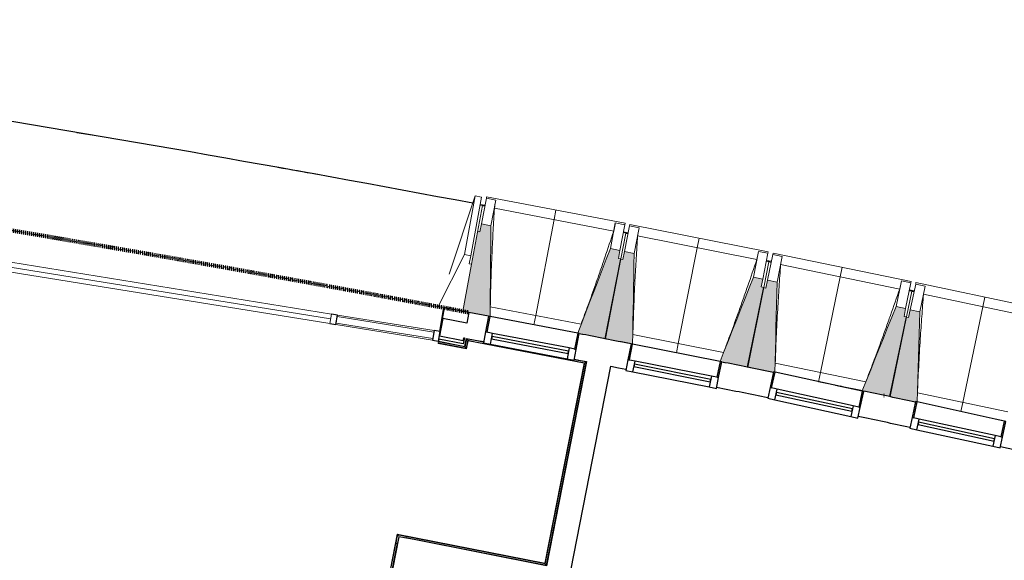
# Model space of a CAD drawing. Header units: millimetres. Extents: x 1293 to 60335, y -36590 to 4541.
# Tile 64 of 65: x 40533 to 46607, y -18051 to -14713. Entities that reach past the tile are written whole.
import ezdxf

# ---------------------------------------------------------------- set-up
doc = ezdxf.new("R2010")
doc.units = ezdxf.units.MM
doc.linetypes.add('Tiret', pattern=[2.5, 1.25, -1.25])
doc.layers.add('A-AREA', color=4, linetype='Tiret', lineweight=100, true_color=0x00ffff)
doc.layers.add('A-GLAZ', color=7, linetype='Continuous', lineweight=25, true_color=0x5c63b1)
for name, color, linetype, lineweight in [('A-FLOR-HRAL', 7, 'Continuous', 18), ('BATIEMENT', 7, 'Continuous', 18), ('BATIMENT', 7, 'Continuous', 25), ('ELEMENTS DETAILS', 7, 'Continuous', 18), ('EQP SPE', 7, 'Continuous', 18), ('FENETRES', 7, 'Continuous', 25), ('GEN', 7, 'Continuous', 18), ('SOLS', 7, 'Continuous', 25)]:
    doc.layers.add(name, color=color, linetype=linetype, lineweight=lineweight)

# ---------------------------------------------------------------- blocks, each defined once
blk = doc.blocks.new('Panneau système - Vitré-441912-2021_015_1111_DCE_1_50_N0 FINI_CVC_PAC')
at = {"layer": 'BATIEMENT'}
for p, q in [((301.8, 20), (-301.8, 20)), ((-301.8, 20), (-301.8, -20)), ((301.8, -20), (301.8, 20)), ((-301.8, -20), (301.8, -20))]:
    blk.add_line(p, q, dxfattribs=at)
blk = doc.blocks.new('Meneau rectangulaire - AWS60_60x70-441910-2021_015_1111_DCE_1_50_N0 FINI_CVC_PAC')
at = {"layer": 'BATIMENT', "lineweight": 18}
for p, q in [((4150.1, -16632.7), (3554.2, -16536.4)), ((4140.5, -16692), (3544.6, -16595.6))]:
    blk.add_line(p, q, dxfattribs=at)
blk = doc.blocks.new('Meneau rectangulaire - AWS60_60x38-368963-2021_015_1111_DCE_1_50_N0 FINI_CVC_PAC')
at = {"layer": 'BATIMENT'}
for p, q in [((0, 30), (-38, 30)), ((-38, 30), (-38, -30)), ((-38, -30), (0, -30))]:
    blk.add_line(p, q, dxfattribs=at)
blk = doc.blocks.new('Meneau rectangulaire - AWS60_60x38-368964-2021_015_1111_DCE_1_50_N0 FINI_CVC_PAC')
at = {"layer": 'BATIMENT'}
for p, q in [((-38, 30), (0, 30)), ((-38, -30), (-38, 30)), ((0, 30), (0, -30)), ((0, -30), (-38, -30))]:
    blk.add_line(p, q, dxfattribs=at)
blk = doc.blocks.new('12_CORNIERE HABILLAGE - 12_CORNIERE HABILLAGE-370872-2021_015_1111_DCE_1_50_N0 FINI_CVC_PAC')
at = {"layer": 'GEN', "color": 8, "true_color": 0x808080}
for p, q in [((3442.1, 150.4), (3442.1, 0)), ((3444.1, 0), (3444.1, 150.4)), ((3442.1, 0), (3444.1, 0))]:
    blk.add_line(p, q, dxfattribs=at)
blk = doc.blocks.new('XXX_VIDE FENETRE - 550-377501-2021_015_1111_DCE_1_50_N0 FINI_CVC_PAC')
at = {"layer": 'A-GLAZ'}
for p, q in [((240, -120), (-240, -120)), ((-240, -120), (-240, -135)), ((240, -135), (240, -120)), ((-240, -135), (240, -135))]:
    blk.add_line(p, q, dxfattribs=at)
at = {"layer": 'FENETRES'}
for p, q in [((-285, 0), (-285, -100)), ((-275, 0), (-285, 0)), ((275, 0), (-275, 0)), ((-275, -100), (-275, 0)), ((285, 0), (275, 0)), ((275, 0), (275, -100)), ((285, -100), (285, 0)), ((-285, -100), (-275, -100)), ((-240, -100), (-285, -100)), ((-285, -100), (-285, -167.5)), ((-240, -167.5), (-240, -100)), ((240, -100), (-240, -100)), ((240, -100), (240, -167.5)), ((285, -100), (240, -100)), ((275, -100), (285, -100)), ((285, -167.5), (285, -100)), ((-285, -167.5), (-240, -167.5)), ((-240, -167.5), (240, -167.5)), ((240, -167.5), (285, -167.5))]:
    blk.add_line(p, q, dxfattribs=at)
blk = doc.blocks.new('51_2V_PV_MV_XX_XX - Type 1-413066-2021_015_1111_DCE_1_50_N0 FINI_CVC_PAC')
at = {"layer": 'BATIMENT', "lineweight": 18, "true_color": 0x808080}
blk.add_hatch(color=8, dxfattribs=at).paths.add_polyline_path([(-927.7, 34), (-927.7, 34), (-878.2, 34)])
at = {"layer": 'ELEMENTS DETAILS'}
for p, q in [((-1001.7, 34), (-1001.7, 94)), ((-1001.7, 94), (1001.7, 94)), ((1001.7, 64), (-1001.7, 64)), ((1001.7, 94), (1001.7, 34)), ((1001.7, 34), (-1001.7, 34))]:
    blk.add_line(p, q, dxfattribs=at)
blk = doc.blocks.new('Garde-corps - Garde-corps-512326-2021_015_1111_DCE_1_50_N0 FINI_CVC_PAC')
at = {"layer": 'A-FLOR-HRAL'}
for p, q in [((4176, -16708), (4177.4, -16701)), ((4178, -16698), (4177.4, -16701)), ((4177.4, -16701), (4342.2, -16733.6)), ((4342.2, -16733.6), (4351.7, -16684)), ((4347.9, -16742), (4357.3, -16692.3)), ((4349.3, -16744), (4358.7, -16694.4)), ((4350.6, -16746), (4360, -16696.3)), ((4351.7, -16684), (4455.2, -16704)), ((4351.7, -16684), (4361.5, -16685.9)), ((4360, -16696.3), (5075.3, -16834.5)), ((4175.7, -16709.7), (4175.4, -16711.3)), ((4175.4, -16711.3), (4350.6, -16746)), ((4175.7, -16709.7), (4176, -16708)), ((4175.7, -16709.7), (4349.3, -16744)), ((4176, -16708), (4347.9, -16742)), ((4347.9, -16742), (4342.2, -16733.6)), ((5014.9, -16812.1), (5087.7, -16826.2)), ((5077.8, -16824.3), (5087.7, -16826.2)), ((5075.3, -16834.5), (4833.2, -18069.1)), ((5077.3, -16833.2), (4834.6, -18071.1)), ((5079.3, -16831.8), (4835.9, -18073.1)), ((5087.7, -16826.2), (4841.5, -18081.5)), ((3922.5, -17889), (3699.7, -19015.7)), ((3923.8, -17890.9), (3701.3, -19016)), ((3925.2, -17893), (3703, -19016.3)), ((4833.2, -18069.1), (3922.5, -17889)), ((4834.6, -18071.1), (3923.8, -17890.9)), ((4835.9, -18073.1), (3925.2, -17893)), ((3925.2, -17893), (3927.6, -17896.6)), ((4841.5, -18081.5), (3975.9, -17910.3)), ((3921.9, -17946.5), (3710, -19017.7)), ((4835.9, -18073.1), (4841.5, -18081.5)), ((3699.7, -19015.7), (3701.3, -19016)), ((3703, -19016.3), (3701.3, -19016)), ((3710, -19017.7), (3703, -19016.3)), ((3710, -19017.7), (3712.9, -19018.3))]:
    blk.add_line(p, q, dxfattribs=at)
at = {"layer": 'A-FLOR-HRAL', "flags": 128}
for points in [[(4357.3, -16692.3), (4354.5, -16688.2), (4351.7, -16684)], [(5087.7, -16826.2), (5087.8, -16826.1), (5088.1, -16825.9), (5088.6, -16825.6), (5089.2, -16825.2), (5089.8, -16824.7), (5090.5, -16824.3), (5091.2, -16823.9)], [(5075.3, -16834.5), (5075.3, -16834.5), (5075.4, -16834.4), (5075.6, -16834.3), (5075.8, -16834.2), (5076.1, -16834), (5076.3, -16833.9), (5076.6, -16833.7), (5076.8, -16833.5), (5077, -16833.4), (5077.3, -16833.2)], [(5079.3, -16831.8), (5083.5, -16829), (5087.7, -16826.2)]]:
    blk.add_lwpolyline(points, dxfattribs=at)
at = {"layer": 'A-FLOR-HRAL'}
for radius, start, end in [(137273, 78.911, 79.217912), (137271.2, 78.911727, 79.217185)]:
    blk.add_arc((-21322.9, -151541.9), radius, start, end, dxfattribs=at)
for points, knots in [([(4351.7, -16684), (4351.7, -16684), (4351.7, -16684), (4351.6, -16683.9), (4351.6, -16683.9), (4351.5, -16683.8), (4351.5, -16683.7), (4351.4, -16683.6), (4351.4, -16683.5), (4351.3, -16683.4), (4351.2, -16683.3), (4351.1, -16683.2), (4351, -16683), (4350.9, -16682.9), (4350.8, -16682.8), (4350.7, -16682.6), (4350.6, -16682.5), (4350.5, -16682.3), (4350.4, -16682.1), (4350.1, -16681.7), (4349.7, -16681.2), (4349.4, -16680.7), (4349.3, -16680.5)], [0, 0, 0, 0, 0.071429, 0.107143, 0.142857, 0.178571, 0.214286, 0.25, 0.285714, 0.321429, 0.357143, 0.392857, 0.428571, 0.464286, 0.5, 0.535714, 0.571429, 0.607143, 0.642857, 0.714286, 0.857143, 1, 1, 1, 1]), ([(4360, -16696.3), (4360, -16696.3), (4360, -16696.3), (4360, -16696.2), (4359.9, -16696.1), (4359.8, -16695.9), (4359.7, -16695.8), (4359.5, -16695.6), (4359.4, -16695.3), (4359.2, -16695.1), (4359.1, -16694.9), (4358.9, -16694.6), (4358.8, -16694.5), (4358.7, -16694.4)], [0.075, 0.075, 0.075, 0.075, 0.15, 0.2125, 0.275, 0.35, 0.425, 0.5, 0.6, 0.7, 0.775, 0.85, 1, 1, 1, 1]), ([(4342.2, -16733.6), (4342.2, -16733.6), (4342.2, -16733.5), (4342.1, -16733.3), (4341.9, -16733.1), (4341.8, -16732.9), (4341.6, -16732.7), (4341.5, -16732.5), (4341.3, -16732.2), (4341.1, -16731.9), (4340.9, -16731.6), (4340.7, -16731.3), (4340.4, -16730.8), (4340.1, -16730.4), (4339.9, -16730.1)], [0, 0, 0, 0, 0.166667, 0.25, 0.333333, 0.416667, 0.458333, 0.5, 0.583333, 0.666667, 0.708333, 0.75, 0.833333, 1, 1, 1, 1]), ([(4350.6, -16746), (4350.6, -16745.9), (4350.6, -16745.9), (4350.5, -16745.8), (4350.3, -16745.6), (4350.2, -16745.4), (4350.1, -16745.2), (4350, -16745.1), (4349.9, -16744.9), (4349.8, -16744.8), (4349.7, -16744.6), (4349.6, -16744.5), (4349.5, -16744.4), (4349.4, -16744.2), (4349.3, -16744.1), (4349.3, -16744)], [0.1, 0.1, 0.1, 0.1, 0.2, 0.3, 0.4, 0.475, 0.55, 0.6, 0.65, 0.7, 0.75, 0.8, 0.85, 0.9, 1, 1, 1, 1]), ([(3922.5, -17889), (3922.5, -17889), (3922.6, -17889), (3922.7, -17889.2), (3922.8, -17889.3), (3922.9, -17889.5), (3923, -17889.7), (3923.1, -17889.9), (3923.2, -17890), (3923.3, -17890.2), (3923.4, -17890.3), (3923.5, -17890.4), (3923.6, -17890.6), (3923.7, -17890.7), (3923.8, -17890.9), (3923.8, -17890.9)], [0.1, 0.1, 0.1, 0.1, 0.2, 0.3, 0.4, 0.475, 0.55, 0.6, 0.65, 0.7, 0.75, 0.8, 0.85, 0.9, 1, 1, 1, 1]), ([(4833.3, -18069.1), (4833.3, -18069.1), (4833.3, -18069.2), (4833.4, -18069.3), (4833.5, -18069.5), (4833.6, -18069.7), (4833.7, -18069.9), (4833.8, -18070), (4833.9, -18070.2), (4834, -18070.3), (4834.1, -18070.5), (4834.2, -18070.6), (4834.3, -18070.7), (4834.4, -18070.9), (4834.5, -18071), (4834.6, -18071.1)], [0.1, 0.1, 0.1, 0.1, 0.2, 0.3, 0.4, 0.475, 0.55, 0.6, 0.65, 0.7, 0.75, 0.8, 0.85, 0.9, 1, 1, 1, 1]), ([(4841.5, -18081.5), (4841.5, -18081.5), (4841.6, -18081.6), (4841.7, -18081.8), (4841.9, -18082), (4842, -18082.2), (4842.1, -18082.4), (4842.3, -18082.6), (4842.5, -18082.9), (4842.7, -18083.2), (4842.9, -18083.5), (4843.1, -18083.8), (4843.4, -18084.3), (4843.7, -18084.7), (4843.9, -18085)], [0, 0, 0, 0, 0.166667, 0.25, 0.333333, 0.416667, 0.458333, 0.5, 0.583333, 0.666667, 0.708333, 0.75, 0.833333, 1, 1, 1, 1])]:
    blk.add_open_spline(points, degree=3, knots=knots, dxfattribs=at)
blk = doc.blocks.new('1010_PROTECTION  D_ANGLE - 1010_PROTECTION  D_ANGLE-534363-2021_015_1111_DCE_1_50_N0 FINI_CVC_PAC')
at = {"layer": 'EQP SPE'}
for p, q in [((-10, 40), (-10, 0)), ((0, 0), (0, 40)), ((40, 0), (0, 0)), ((0, -10), (40, -10))]:
    blk.add_line(p, q, dxfattribs=at)
for centre, radius, start, end in [((-5, 40), 5, 360, 180), ((0, 0), 10, 180, 270), ((40, -5), 5, 270, 90)]:
    blk.add_arc(centre, radius, start, end, dxfattribs=at)
blk = doc.blocks.new('B02_ARC_rvt-1-2021_015_1111_DCE_1_50_N0 FINI_CVC_PAC')
at = {"layer": 'A-AREA'}
for p, q in [((4209.5, -16491.1), (4364.9, -16520.6)), ((6925.5, -17033), (6931.3, -17034.2))]:
    blk.add_line(p, q, dxfattribs=at)
blk.add_arc((-21322.9, -151541.9), 137443.1, 79.294939, 82.165076, dxfattribs=at)
at = {"layer": 'BATIEMENT', "lineweight": 25}
for p, q in [((4364.9, -16520.6), (4351.8, -16587)), ((4485.9, -16543.7), (4364.9, -16520.6)), ((4204.6, -16557.9), (4183.4, -16665.4)), ((4351.8, -16587), (4204.6, -16557.9)), ((4180.4, -16685.8), (4178, -16698)), ((4178, -16698), (4339.9, -16730.1)), ((4329.9, -16715.3), (4180.4, -16685.8)), ((4183.4, -16665.4), (4330.5, -16694.5)), ((4337, -16678.2), (4329.9, -16715.3)), ((4330.5, -16694.5), (4333.9, -16677.6)), ((4333.9, -16677.6), (4337, -16678.2)), ((4342.2, -16717.8), (4349.3, -16680.5)), ((4339.9, -16730.1), (4342.2, -16717.8)), ((5091.2, -16823.8), (4843.9, -18085)), ((4993, -18114.5), (5240.3, -16853.2)), ((6801.3, -17007), (6800.9, -17008.8)), ((3933.2, -17904.9), (3711.7, -19024.2)), ((4026.4, -17923.3), (3933.2, -17904.9)), ((4843.9, -18085), (4026.4, -17923.3))]:
    blk.add_line(p, q, dxfattribs=at)
at = {"layer": 'BATIEMENT', "lineweight": 25, "flags": 128}
for points in [[(4349.3, -16680.5), (4402.6, -16690.7), (4455.8, -16700.8)], [(5015.5, -16809), (5053.3, -16816.4), (5091.2, -16823.8)], [(5240.3, -16853.2), (5287.2, -16862.4), (5334, -16871.7)]]:
    blk.add_lwpolyline(points, dxfattribs=at)
at = {"layer": 'BATIEMENT', "lineweight": 25}
for radius, start, end in [(137443.1, 78.803474, 78.939238), (137443.1, 78.430109, 78.565858), (137283.1, 78.430996, 78.565599), (137443.1, 78.05672, 78.192478), (137283.1, 78.057172, 78.193089), (137283.1, 75.179789, 77.819277)]:
    blk.add_arc((-21322.9, -151541.9), radius, start, end, dxfattribs=at)
at = {"layer": 'BATIMENT'}
blk.add_line((6626, -16970.5), (6801.3, -17007), dxfattribs=at)
at = {"layer": 'SOLS'}
for p, q in [((4212.7, -16491.7), (4194.9, -16581.7)), ((4364.9, -16520.6), (4212.7, -16491.7)), ((6686.7, -16983.1), (6655.1, -16976.5))]:
    blk.add_line(p, q, dxfattribs=at)
at = {"layer": 'BATIEMENT', "lineweight": 18}
blk.add_blockref('Garde-corps - Garde-corps-512326-2021_015_1111_DCE_1_50_N0 FINI_CVC_PAC', (0, 0), dxfattribs=at)
at = {"layer": 'BATIMENT', "lineweight": 18}
for name, p, rotation in [('51_2V_PV_MV_XX_XX - Type 1-413066-2021_015_1111_DCE_1_50_N0 FINI_CVC_PAC', (2533.2, -16336.9), 170.8152769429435), ('Meneau rectangulaire - AWS60_60x38-368963-2021_015_1111_DCE_1_50_N0 FINI_CVC_PAC', (3511.9, -16559.9), 170.8152769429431), ('Panneau système - Vitré-441912-2021_015_1111_DCE_1_50_N0 FINI_CVC_PAC', (3847.3, -16614.2), 350.8152769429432)]:
    blk.add_blockref(name, p, dxfattribs=dict(at, rotation=rotation))
blk.add_blockref('Meneau rectangulaire - AWS60_60x70-441910-2021_015_1111_DCE_1_50_N0 FINI_CVC_PAC', (0, 0), dxfattribs=at)
at = {"layer": 'BATIMENT', "lineweight": 18, "extrusion": (0, 0, -1), "rotation": 189.1847230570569}
blk.add_blockref('Meneau rectangulaire - AWS60_60x38-368964-2021_015_1111_DCE_1_50_N0 FINI_CVC_PAC', (-4182.8, -16668.4), dxfattribs=at)
at = {"layer": 'EQP SPE', "lineweight": 18, "rotation": 258.8099662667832}
blk.add_blockref('1010_PROTECTION  D_ANGLE - 1010_PROTECTION  D_ANGLE-534363-2021_015_1111_DCE_1_50_N0 FINI_CVC_PAC', (3933.2, -17904.9), dxfattribs=at)
at = {"layer": 'FENETRES', "lineweight": 18}
for p, rotation in [((4766, -16596.6), 349.1609460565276), ((5644.8, -16769.4), 348.7878796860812), ((6522.5, -16947.9), 347.6686805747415), ((7399.1, -17132.1), 347.6686805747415)]:
    blk.add_blockref('XXX_VIDE FENETRE - 550-377501-2021_015_1111_DCE_1_50_N0 FINI_CVC_PAC', p, dxfattribs=dict(at, rotation=rotation))
at = {"layer": 'GEN', "lineweight": 18, "rotation": 350.8152769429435}
blk.add_blockref('12_CORNIERE HABILLAGE - 12_CORNIERE HABILLAGE-370872-2021_015_1111_DCE_1_50_N0 FINI_CVC_PAC', (785.8, -16088.8), dxfattribs=at)
blk = doc.blocks.new('20_MUR PREFA_01 - Type 1-3119337-2021_015_1111_DCE_1_50_N0 FINI_CVC_PAC')
at = {"layer": 'GEN'}
for p, q in [((0, 722.1), (0, 661.4)), ((0, 661.4), (0, 58.5)), ((0, 0.7), (0, 58.5))]:
    blk.add_line(p, q, dxfattribs=at)
blk = doc.blocks.new('26_POTEAU DROIT - MODULE_04-3160620-2021_015_1111_DCE_1_50_N0 FINI_CVC_PAC')
at = {"layer": 'BATIMENT', "lineweight": 18}
for p, q in [((324.2, 208.1), (395, 713)), ((395, 713), (435, 713)), ((395, 713), (395, 344)), ((435, 713), (435, 344)), ((435, 663), (450, 663)), ((450, 663), (450, 294)), ((295, 0), (395, 344)), ((395, 344), (435, 344)), ((435, 344), (435, 294)), ((435, 294), (450, 294)), ((450, 294), (450, 0)), ((450, 0), (295, 0))]:
    blk.add_line(p, q, dxfattribs=at)
blk = doc.blocks.new('B02_DC_STR_rvt-1-2021_015_1111_DCE_1_50_N0 FINI_CVC_PAC')
at = {"layer": 'BATIMENT', "lineweight": 5, "true_color": 0x787878}
for points in [[(4495.7, -16544.9), (4501.1, -15985.7), (4442.2, -15974.4), (4432.8, -16023.5), (4419.1, -16020.9), (4328.4, -16511.9), (4324.1, -16511.2), (4323.9, -16512.7), (4485.9, -16543.7), (4486, -16543)], [(5207.8, -16681.9), (5302, -16189.9), (5287.3, -16187.1), (5296.7, -16138), (5237.7, -16126.7), (5036.2, -16648.3), (5045.9, -16650.2), (5045.9, -16650.9), (5136.8, -16668.3)], [(5374.9, -16715.9), (5384, -16156.8), (5325.1, -16145.1), (5315.4, -16194.1), (5300.7, -16191.2), (5203.3, -16682.6), (5365.1, -16714.7), (5365.2, -16714)], [(6086.1, -16857.6), (6183.5, -16366.2), (6168.8, -16363.3), (6178.5, -16314.3), (6119.6, -16302.6), (5914.7, -16822.9), (5924.4, -16824.8), (5924.4, -16825.5), (6017, -16843.9)], [(6243.2, -16891.3), (6244.1, -16887), (6253.1, -16889), (6265.7, -16333.6), (6206.9, -16321.5), (6196.8, -16370.5), (6182.1, -16367.5), (6081.6, -16858.2), (6232.6, -16889.2)], [(6963.2, -17038.9), (7063.8, -16548.3), (7049.1, -16545.2), (7059.2, -16496.3), (7000.4, -16484.2), (6791.8, -17003.8), (6896.1, -17025.2)], [(7120.1, -17073.7), (7120.6, -17071.3), (7130, -17073.3), (7146.2, -16516.2), (7087.5, -16503.7), (7077.1, -16552.6), (7062.5, -16549.5), (6958.7, -17039.6), (7119.2, -17073.6)]]:
    blk.add_hatch(color=8, dxfattribs=at).paths.add_polyline_path(points)
at = {"layer": 'BATIEMENT'}
for p, q in [((4442.2, -15974.4), (4432.8, -16023.5)), ((4501.1, -15985.7), (4442.2, -15974.4)), ((4432.8, -16023.5), (4419.1, -16020.9)), ((5296.7, -16138), (5237.7, -16126.7)), ((5287.3, -16187.1), (5296.7, -16138)), ((5325.1, -16145.1), (5315.4, -16194.1)), ((5384, -16156.8), (5325.1, -16145.1)), ((5300.7, -16191.2), (5203.3, -16682.6)), ((5207.8, -16681.9), (5302, -16189.9)), ((5302, -16189.9), (5287.3, -16187.1)), ((5315.4, -16194.1), (5300.7, -16191.2)), ((6178.5, -16314.3), (6119.6, -16302.6)), ((6168.8, -16363.3), (6178.5, -16314.3)), ((6206.9, -16321.5), (6196.8, -16370.5)), ((6265.7, -16333.6), (6206.9, -16321.5)), ((6182.1, -16367.5), (6081.6, -16858.2)), ((6086.1, -16857.6), (6183.5, -16366.2)), ((6183.5, -16366.2), (6168.8, -16363.3)), ((6196.8, -16370.5), (6182.1, -16367.5)), ((4324.1, -16511.2), (4323.9, -16512.7)), ((4323.9, -16512.7), (4485.9, -16543.7)), ((7059.2, -16496.3), (7000.4, -16484.2)), ((7049.1, -16545.2), (7059.2, -16496.3)), ((7087.5, -16503.7), (7077.1, -16552.6)), ((7146.2, -16516.2), (7087.5, -16503.7)), ((7062.5, -16549.5), (6958.7, -17039.6)), ((6963.2, -17038.9), (7063.8, -16548.3)), ((7063.8, -16548.3), (7049.1, -16545.2)), ((7077.1, -16552.6), (7062.5, -16549.5)), ((5045.7, -16650.9), (5207.8, -16681.9)), ((5203.3, -16682.6), (5365.1, -16714.7)), ((5924.2, -16825.5), (6086.1, -16857.6)), ((6081.6, -16858.2), (6243.2, -16891.3)), ((6791.8, -17003.8), (6963.2, -17038.9)), ((6958.7, -17039.6), (7120.1, -17073.7))]:
    blk.add_line(p, q, dxfattribs=at)
at = {"layer": 'BATIEMENT', "flags": 128}
for points in [[(4495.7, -16544.9), (4496.4, -16475.6), (4497.1, -16405.6), (4497.7, -16335.6), (4498.4, -16265.6), (4499.1, -16195.6), (4499.8, -16125.6), (4500.4, -16055.7), (4501.1, -15985.7)], [(5237.7, -16126.7), (5212.5, -16192), (5187.3, -16257.3), (5162.1, -16322.6), (5136.8, -16387.9), (5111.6, -16453.1), (5086.4, -16518.4), (5061.1, -16583.7), (5036.2, -16648.3)], [(5374.9, -16715.9), (5376.1, -16646.6), (5377.2, -16576.6), (5378.3, -16506.7), (5379.4, -16436.7), (5380.6, -16366.7), (5381.7, -16296.7), (5382.8, -16226.7), (5384, -16156.8)], [(6119.6, -16302.6), (6094, -16367.7), (6068.3, -16432.8), (6042.7, -16497.9), (6017, -16563.1), (5991.4, -16628.2), (5965.7, -16693.3), (5940.1, -16758.4), (5914.7, -16822.9)], [(6253.1, -16889), (6254.6, -16823.4), (6256.2, -16753.4), (6257.7, -16683.4), (6259.3, -16613.5), (6260.9, -16543.5), (6262.5, -16473.5), (6264.1, -16403.6), (6265.7, -16333.6)], [(7000.4, -16484.2), (6974.3, -16549.2), (6948.2, -16614.1), (6922.2, -16679.1), (6896.1, -16744), (6870, -16809), (6843.9, -16873.9), (6817.9, -16938.9), (6791.8, -17003.8)], [(7130, -17073.3), (7131.9, -17005.9), (7134, -16935.9), (7136, -16865.9), (7138, -16796), (7140.1, -16726), (7142.1, -16656.1), (7144.2, -16586.1), (7146.2, -16516.2)]]:
    blk.add_lwpolyline(points, dxfattribs=at)
at = {"layer": 'BATIMENT', "lineweight": 18}
for p, q in [((4442.2, -15974.4), (4472.7, -15815.2)), ((4472.7, -15815.2), (4474.4, -15806.3)), ((4472.7, -15815.2), (4531.6, -15826.5)), ((5328.8, -15969.9), (4474.4, -15806.3)), ((4501.1, -15985.7), (4531.6, -15826.5)), ((4531.6, -15826.5), (4531.6, -15826.7)), ((4463.3, -15864.3), (4448.5, -15861.5)), ((5258.3, -16018.1), (4522.1, -15877.2)), ((5268.2, -15967.5), (5237.7, -16126.7)), ((5268.1, -15967.8), (5268.2, -15967.5)), ((5268.2, -15967.5), (5327.1, -15978.8)), ((5328.8, -15969.9), (5327.1, -15978.8)), ((5327.1, -15978.8), (5296.7, -16138)), ((5332.5, -16030.7), (5302, -16189.9)), ((5332.5, -16030.7), (5317.7, -16027.9)), ((5325.1, -16145.1), (5356.6, -15986.1)), ((5346.9, -16035.1), (5332.2, -16032.2)), ((5356.6, -15986.1), (5358.4, -15977.2)), ((5356.6, -15986.1), (5415.5, -15997.8)), ((6211.8, -16146.4), (5358.4, -15977.2)), ((5384, -16156.8), (5415.5, -15997.8)), ((5415.5, -15997.8), (5415.5, -15998)), ((6140.9, -16194.1), (5405.7, -16048.4)), ((6151.2, -16143.6), (6119.6, -16302.6)), ((6151.1, -16143.8), (6151.2, -16143.6)), ((6151.2, -16143.6), (6210, -16155.3)), ((6210, -16155.3), (6178.5, -16314.3)), ((6211.8, -16146.4), (6210, -16155.3)), ((6239.4, -16162.7), (6241.3, -16153.9)), ((7093.5, -16328.6), (6241.3, -16153.9)), ((6215, -16207.2), (6183.5, -16366.2)), ((6215, -16207.2), (6200.3, -16204.3)), ((6206.9, -16321.5), (6239.4, -16162.7)), ((6229.4, -16211.7), (6214.7, -16208.7)), ((6239.4, -16162.7), (6298.2, -16174.8)), ((6265.7, -16333.6), (6298.2, -16174.8)), ((6298.2, -16174.8), (6298.2, -16175.1)), ((7022.3, -16375.9), (6288.1, -16225.4)), ((7032.9, -16325.4), (7000.4, -16484.2)), ((7032.8, -16325.7), (7032.9, -16325.4)), ((7032.9, -16325.4), (7091.7, -16337.5)), ((7091.7, -16337.5), (7059.2, -16496.3)), ((7093.5, -16328.6), (7091.7, -16337.5)), ((7121.1, -16345.1), (7123, -16336.3)), ((7974.1, -16516.6), (7123, -16336.3)), ((7096.4, -16389.5), (7063.8, -16548.3)), ((7096.4, -16389.5), (7081.7, -16386.4)), ((7087.5, -16503.7), (7121.1, -16345.1)), ((7110.7, -16394.1), (7096.1, -16391)), ((7121.1, -16345.1), (7179.8, -16357.6)), ((7146.2, -16516.2), (7179.8, -16357.6)), ((7179.8, -16357.6), (7179.8, -16357.8)), ((7902.6, -16563.4), (7169.3, -16408.1)), ((4496.7, -16486.2), (5057, -16593.5)), ((5376.2, -16657.2), (5935.8, -16768.2)), ((6254.7, -16834), (6813.6, -16948.6)), ((6792, -17003.2), (6522.5, -16947.9)), ((7132, -17016.5), (7690.1, -17134.7)), ((7668.2, -17189.1), (7399.1, -17132.1))]:
    blk.add_line(p, q, dxfattribs=at)
at = {"layer": 'BATIMENT', "lineweight": 18, "flags": 128}
for points in [[(4531.6, -15826.7), (4529.7, -15836.8), (4527.8, -15846.9), (4525.9, -15857), (4524, -15867.1), (4522.1, -15877.2)], [(5258.3, -16018.1), (5260.3, -16008.1), (5262.2, -15998), (5264.2, -15987.9), (5266.2, -15977.8), (5268.1, -15967.8)], [(5415.5, -15998), (5413.5, -16008.1), (5411.5, -16018.2), (5409.6, -16028.2), (5407.6, -16038.3), (5405.7, -16048.4)], [(6140.9, -16194.1), (6142.9, -16184.1), (6145, -16174), (6147, -16164), (6149, -16153.9), (6151.1, -16143.8)], [(6298.2, -16175.1), (6296.2, -16185.1), (6294.1, -16195.2), (6292.1, -16205.2), (6290.1, -16215.3), (6288.1, -16225.4)], [(7022.3, -16375.9), (7024.4, -16365.8), (7026.5, -16355.8), (7028.6, -16345.8), (7030.7, -16335.7), (7032.8, -16325.7)], [(7179.8, -16357.8), (7177.7, -16367.9), (7175.6, -16377.9), (7173.5, -16388), (7171.4, -16398), (7169.3, -16408.1)]]:
    blk.add_lwpolyline(points, dxfattribs=at)
at = {"layer": 'BATIMENT', "lineweight": 18}
for points, knots in [([(4522.1, -15877.2), (4519.4, -15923.1), (4515.4, -15991.9), (4510.8, -16083.6), (4507.3, -16158.3), (4504, -16238.7), (4500.9, -16325), (4498.5, -16407.5), (4497.3, -16461.2), (4496.8, -16486.2)], [0, 0, 0, 0, 0.2222222, 0.3333333, 0.4444444, 0.5833333, 0.7222222, 0.8611111, 0.9816328, 0.9816328, 0.9816328, 0.9816328]), ([(5056.9, -16593.5), (5071.7, -16553.9), (5094.3, -16492.7), (5124.2, -16409.6), (5149.2, -16339.1), (5175.7, -16263.1), (5213, -16154.4), (5240.3, -16072.7), (5258.3, -16018.1)], [0.0183438, 0.0183438, 0.0183438, 0.0183438, 0.2222222, 0.3333333, 0.4444444, 0.5833333, 0.7222222, 1, 1, 1, 1]), ([(5405.7, -16048.4), (5402.6, -16094.3), (5398.2, -16163), (5393, -16254.8), (5389, -16329.5), (5385.2, -16409.8), (5381.6, -16496), (5378.6, -16578.6), (5377, -16632.3), (5376.4, -16657.3)], [0, 0, 0, 0, 0.2222222, 0.3333333, 0.4444444, 0.5833333, 0.7222222, 0.8611111, 0.9816328, 0.9816328, 0.9816328, 0.9816328]), ([(5935.7, -16768.2), (5950.8, -16728.7), (5973.8, -16667.6), (6004.3, -16584.7), (6029.7, -16514.4), (6056.8, -16438.6), (6094.8, -16330.1), (6122.6, -16248.6), (6140.9, -16194.1)], [0.0183438, 0.0183438, 0.0183438, 0.0183438, 0.2222222, 0.3333333, 0.4444444, 0.5833333, 0.7222222, 1, 1, 1, 1]), ([(6288.1, -16225.4), (6284.7, -16271.2), (6279.9, -16340), (6274.1, -16431.7), (6269.6, -16506.3), (6265.2, -16586.7), (6261.1, -16672.8), (6257.6, -16755.3), (6255.6, -16809.1), (6254.8, -16834)], [0, 0, 0, 0, 0.2222222, 0.3333333, 0.4444444, 0.5833333, 0.7222222, 0.8611111, 0.9816328, 0.9816328, 0.9816328, 0.9816328]), ([(6813.4, -16948.6), (6828.8, -16909.2), (6852.2, -16848.3), (6883.2, -16765.5), (6909.1, -16695.5), (6936.6, -16619.8), (6975.3, -16511.5), (7003.7, -16430.2), (7022.3, -16375.9)], [0.0183438, 0.0183438, 0.0183438, 0.0183438, 0.2222222, 0.3333333, 0.4444444, 0.5833333, 0.7222222, 1, 1, 1, 1]), ([(7169.3, -16408.1), (7165.7, -16453.9), (7160.4, -16522.6), (7154, -16614.3), (7149, -16688.9), (7144.1, -16769.2), (7139.4, -16855.4), (7135.4, -16937.8), (7133.1, -16991.6), (7132.1, -17016.5)], [0, 0, 0, 0, 0.2222222, 0.3333333, 0.4444444, 0.5833333, 0.7222222, 0.8611111, 0.9816328, 0.9816328, 0.9816328, 0.9816328])]:
    blk.add_open_spline(points, degree=3, knots=knots, dxfattribs=at)
at = {"layer": 'SOLS'}
for p, q in [((1946.1, -15408.7), (2052.3, -15426.8)), ((4463.9, -15860.9), (4434.4, -15855.3)), ((5347.7, -16031), (5318.3, -16025.2)), ((6230.4, -16206.8), (6201, -16200.9)), ((7111.9, -16388.3), (7082.5, -16382.2))]:
    blk.add_line(p, q, dxfattribs=at)
for start, end in [(79.323004, 82.237507), (79.725307, 79.826118)]:
    blk.add_arc((-21384.2, -152545.4), 139107.1, start, end, dxfattribs=at)
at = {"layer": 'BATIMENT', "color": 5, "lineweight": 25, "true_color": 0x0000ff}
for name, p, rotation in [('26_POTEAU DROIT - MODULE_04-3160620-2021_015_1111_DCE_1_50_N0 FINI_CVC_PAC', (3885.9, -16430.2), 349.5340124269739), ('20_MUR PREFA_01 - Type 1-3119337-2021_015_1111_DCE_1_50_N0 FINI_CVC_PAC', (4765.8, -16597.3), 349.1609460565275), ('20_MUR PREFA_01 - Type 1-3119337-2021_015_1111_DCE_1_50_N0 FINI_CVC_PAC', (5644.7, -16770.1), 348.7878796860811), ('20_MUR PREFA_01 - Type 1-3119337-2021_015_1111_DCE_1_50_N0 FINI_CVC_PAC', (6522.4, -16948.6), 348.4148133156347), ('20_MUR PREFA_01 - Type 1-3119337-2021_015_1111_DCE_1_50_N0 FINI_CVC_PAC', (7398.9, -17132.8), 348.0417469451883)]:
    blk.add_blockref(name, p, dxfattribs=dict(at, rotation=rotation))

msp = doc.modelspace()

# ---------------------------------------------------------------- block references
at = {"lineweight": 5}
for name in ['B02_DC_STR_rvt-1-2021_015_1111_DCE_1_50_N0 FINI_CVC_PAC', 'B02_ARC_rvt-1-2021_015_1111_DCE_1_50_N0 FINI_CVC_PAC']:
    msp.add_blockref(name, (38939, 0), dxfattribs=at)

doc.saveas('drawing.dxf')
